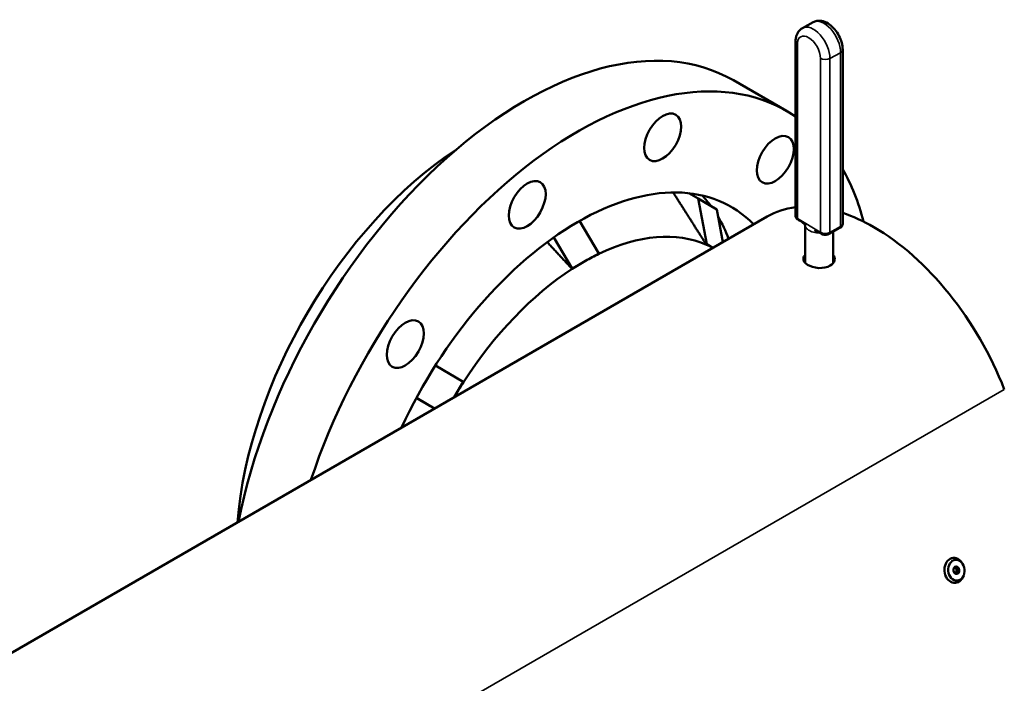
# Model space of a CAD drawing. Header units: millimetres. Extents: x 90 to 4401, y 90 to 14724.
# Tile 22 of 44: x 1005 to 1476, y 1415 to 1733. Entities that reach past the tile are written whole.
import ezdxf

# ---------------------------------------------------------------- set-up
doc = ezdxf.new("R2010")
doc.units = ezdxf.units.MM
doc.header["$LTSCALE"] = 15
doc.layers.add('Etroit visible (ISO)', color=7, linetype='Continuous', lineweight=35)
doc.layers.add('Visible (ISO)', color=7, linetype='Continuous', lineweight=50)

msp = doc.modelspace()

# ---------------------------------------------------------------- linework, layer by layer
at = {"layer": 'Etroit visible (ISO)'}
for p, q in [((1377.01, 1637.62), (1377.01, 1720.86)), ((1392.62, 1714.09), (1397.69, 1716.88)), ((1397.69, 1716.88), (1397.69, 1633.64)), ((1388.02, 1714.16), (1388.02, 1630.92)), ((1392.62, 1630.85), (1392.62, 1714.09)), ((1377.1, 1637.56), (1377.01, 1637.62)), ((1387.93, 1630.98), (1377.1, 1637.56)), ((1388.02, 1630.92), (1387.93, 1630.98)), ((1397.69, 1633.64), (1392.62, 1630.85)), ((768.95, 1147.42), (1476.06, 1555.67))]:
    msp.add_line(p, q, dxfattribs=at)
for centre, major_axis, ratio, start_param, end_param in [((1384.87, 1718.81), (-5.41, 9.87), 0.562161, 3.939645, 6.283185), ((1389.95, 1721.59), (-5.41, 9.87), 0.562161, 3.939645, 6.283185), ((1382.51, 1717.51), (-3.85, 7.02), 0.562161, 3.939645, 7.081237), ((1379.36, 1722.15), (-3.25, 0), 0.57735, 0, 0.759425), ((1395.46, 1718.24), (3.25, 0), 0.57735, 5.471814, 6.283185), ((1390.38, 1715.46), (-3.25, 0), 0.57735, 0.759425, 2.330221), ((1379.36, 1638.91), (-3.25, 0), 0.57735, 0, 0.759425), ((1378.09, 1638.22), (-0.78, -1.28), 0.59215, 5.511116, 6.283185), ((1378.19, 1638.16), (-0.78, -1.28), 0.59215, 5.511116, 6.283185), ((1389.02, 1631.57), (-0.78, -1.28), 0.59215, 5.511116, 6.283185), ((1389.11, 1631.52), (-0.78, -1.28), 0.59215, 5.511116, 6.283185), ((1390.38, 1632.21), (-3.25, 0), 0.57735, 0.759425, 2.330221), ((1391.58, 1631.48), (0.72, -1.32), 0.562161, 0, 0.798052), ((1396.66, 1634.26), (0.72, -1.32), 0.562161, 0, 0.798052), ((1395.46, 1635), (3.25, 0), 0.57735, 5.471814, 6.283185)]:
    msp.add_ellipse(centre, major_axis=major_axis, ratio=ratio, start_param=start_param, end_param=end_param, dxfattribs=at)
msp.add_open_spline([(1380.67, 1634.32), (1380.68, 1634.21), (1380.69, 1634.1), (1380.72, 1634), (1380.85, 1633.39), (1381.21, 1632.84), (1381.83, 1632.31), (1382.38, 1631.84), (1383.16, 1631.43), (1383.96, 1631.15), (1384.88, 1630.84), (1385.82, 1630.66), (1386.94, 1630.62), (1387.19, 1630.61), (1387.45, 1630.61), (1387.71, 1630.61)], degree=3, knots=[0.154167, 0.154167, 0.154167, 0.154167, 0.1928024, 0.1928024, 0.1928024, 0.4260169, 0.4260169, 0.4260169, 0.6294927, 0.6294927, 0.6294927, 0.8602113, 0.8602113, 0.8602113, 0.9122019, 0.9122019, 0.9122019, 0.9122019], dxfattribs=at)
at = {"layer": 'Visible (ISO)'}
for p, q in [((1384.54, 1731.45), (1379.46, 1728.67)), ((1376.11, 1722.15), (1376.11, 1638.91)), ((1398.71, 1635), (1398.71, 1718.24)), ((1371.83, 1688.96), (1346.38, 1703.66)), ((1329.47, 1647.13), (1325.11, 1649.58)), ((1329.47, 1647.13), (1338.38, 1641.77)), ((1333.65, 1625.17), (1329.47, 1647.13)), ((1341.35, 1626.15), (1338.38, 1641.77)), ((1362.59, 1638.42), (655.49, 1230.17)), ((1281.95, 1620.78), (1272.74, 1636.3)), ((1377.31, 1636.94), (1377.41, 1636.88)), ((1380.66, 1634.34), (1380.66, 1616.31)), ((1397.38, 1632.95), (1392.3, 1630.17)), ((1394.16, 1631.18), (1394.16, 1616.07)), ((1269.22, 1613.59), (1260.4, 1628.46)), ((1341.57, 1626.28), (1341.21, 1626.88)), ((1388.24, 1630.29), (1388.33, 1630.24)), ((1333.48, 1624.89), (1333.65, 1625.17)), ((1333.65, 1625.17), (1336.58, 1623.4)), ((1269.22, 1613.59), (1275.59, 1617.19)), ((1275.59, 1617.19), (1281.95, 1620.78)), ((1281.95, 1620.52), (1281.95, 1620.78)), ((1269.22, 1613.32), (1269.22, 1613.59)), ((1217.08, 1559.27), (1203.73, 1567.11)), ((1212.77, 1551.92), (1217.08, 1559.27)), ((1217.24, 1559.18), (1217.08, 1559.27)), ((1203.33, 1546.47), (1194.64, 1551.57)), ((1452.41, 1470.47), (1453.27, 1469.71)), ((1455.99, 1472.33), (1455.59, 1472.89)), ((1453.19, 1467.93), (1452.58, 1467.57)), ((1453.27, 1469.71), (1453.19, 1467.93)), ((1454.29, 1468.03), (1453.19, 1467.93)), ((1454.37, 1469.8), (1453.27, 1469.71)), ((1456.53, 1466.38), (1456.23, 1465.75))]:
    msp.add_line(p, q, dxfattribs=at)
for centre, major_axis, ratio, start_param, end_param in [((1246.38, 1530.45), (100, 173.21), 0.57735, 0, 2.103237), ((1271.83, 1515.76), (100, 173.21), 0.57735, 6.239411, 8.19459), ((1221.63, 1544.74), (-80, -138.56), 0.57735, 3.99642, 5.403563), ((1271.83, 1515.76), (100, 173.21), 0.57735, 5.753243, 5.95536), ((1271.83, 1515.76), (73.5, 127.31), 0.57735, 6.123159, 8.014008), ((1246.38, 1530.45), (73.5, 127.31), 0.57735, 6.033839, 6.109139), ((1413.59, 1550.09), (-51, 88.33), 0.57735, 6.04426, 6.283185), ((1413.59, 1550.09), (51, -88.33), 0.57735, 2.356194, 2.564123), ((1246.38, 1530.45), (73.5, 127.31), 0.57735, 5.845237, 5.968374), ((1274.66, 1514.12), (62.79, 108.75), 0.57735, 0.061297, 0.703231), ((1413.59, 1550.09), (51, -88.33), 0.57735, 1.308997, 2.356194), ((1274.66, 1514.12), (62.79, 108.75), 0.57735, 0.014277, 0.061297), ((1274.66, 1514.12), (-62.79, -108.75), 0.57735, 3.916556, 3.988287), ((1274.66, 1514.12), (-62.79, -108.75), 0.57735, 3.844824, 3.916556), ((1274.66, 1514.12), (-62.79, -108.75), 0.57735, 3.988287, 4.630222), ((1274.66, 1514.12), (-62.79, -108.75), 0.57735, 4.630222, 4.698112), ((1452.13, 1468.99), (0.53, -5.98), 0.788675, 2.211381, 7.213397), ((1452.01, 1468.97), (-0.13, 1.49), 0.788675, 3.487886, 5.918978)]:
    msp.add_ellipse(centre, major_axis=major_axis, ratio=ratio, start_param=start_param, end_param=end_param, dxfattribs=at)
for centre, major_axis, ratio in [((1312.51, 1676.35), (-6.25, -10.83), 0.57735), ((1366.43, 1665.63), (-6.25, -10.83), 0.57735), ((1247.69, 1644.04), (-6.25, -10.83), 0.57735), ((1189.34, 1577.36), (-6.25, -10.83), 0.57735), ((1453.11, 1469.07), (-0.44, 4.98), 0.788675), ((1453.11, 1469.07), (-0.16, 1.79), 0.788675)]:
    msp.add_ellipse(centre, major_axis=major_axis, ratio=ratio, dxfattribs=at)
for points, knots in [([(1398.71, 1718.24), (1398.71, 1719.37), (1398.53, 1720.53), (1397.91, 1722.81), (1397.46, 1723.94), (1396.35, 1726.07), (1395.68, 1727.08), (1394.17, 1728.9), (1393.33, 1729.71), (1391.47, 1731.07), (1390.45, 1731.6), (1388.39, 1732.17), (1387.37, 1732.27), (1385.72, 1731.97), (1385.1, 1731.76), (1384.54, 1731.45)], [4.712389, 4.712389, 4.712389, 4.712389, 5.080235, 5.080235, 5.450598, 5.450598, 5.81548, 5.81548, 6.184217, 6.184217, 6.556026, 6.556026, 6.868033, 6.868033, 7.05593, 7.05593, 7.05593, 7.05593]), ([(1376.11, 1722.15), (1376.11, 1722.65), (1376.15, 1723.14), (1376.29, 1724.11), (1376.4, 1724.6), (1376.72, 1725.54), (1376.93, 1726.01), (1377.46, 1726.9), (1377.78, 1727.32), (1378.54, 1728.08), (1378.98, 1728.41), (1379.46, 1728.67)], [4.712389, 4.712389, 4.712389, 4.712389, 4.8719994, 4.8719994, 5.0316097, 5.0316097, 5.1912201, 5.1912201, 5.3508305, 5.3508305, 5.5104409, 5.5104409, 5.5104409, 5.5104409]), ([(1376.11, 1638.91), (1376.11, 1638.73), (1376.14, 1638.55), (1376.23, 1638.2), (1376.29, 1638.04), (1376.45, 1637.75), (1376.55, 1637.62), (1376.75, 1637.38), (1376.86, 1637.28), (1377.08, 1637.09), (1377.2, 1637.01), (1377.31, 1636.94)], [3.9269908, 3.9269908, 3.9269908, 3.9269908, 4.0788758, 4.0788758, 4.2307607, 4.2307607, 4.3826457, 4.3826457, 4.5345306, 4.5345306, 4.6864156, 4.6864156, 4.6864156, 4.6864156]), ([(1380.78, 1634.36), (1380.78, 1634.36), (1380.78, 1634.36), (1380.78, 1634.36), (1380.78, 1634.36), (1380.78, 1634.36), (1380.78, 1634.37), (1380.77, 1634.37), (1380.77, 1634.37), (1380.77, 1634.37), (1380.77, 1634.38), (1380.76, 1634.38), (1380.76, 1634.38), (1380.75, 1634.39), (1380.74, 1634.4), (1380.71, 1634.43), (1380.69, 1634.45), (1380.62, 1634.51), (1380.58, 1634.54), (1380.43, 1634.67), (1380.33, 1634.76), (1379.93, 1635.12), (1379.62, 1635.39), (1378.64, 1636.13), (1378.02, 1636.51), (1377.41, 1636.88)], [0.2905381, 0.2905381, 0.2905381, 0.2905381, 0.29067, 0.29067, 0.2918925, 0.2918925, 0.29312, 0.29312, 0.294358, 0.294358, 0.2955996, 0.2955996, 0.2968307, 0.2968307, 0.2992999, 0.2992999, 0.3092405, 0.3092405, 0.3288045, 0.3288045, 0.3784678, 0.3784678, 0.5276325, 0.5276325, 0.7932162, 0.7932162, 0.7932162, 0.7932162]), ([(1380.68, 1634.25), (1380.68, 1634.25), (1380.68, 1634.25), (1380.68, 1634.25), (1380.68, 1634.26), (1380.68, 1634.27), (1380.68, 1634.27), (1380.67, 1634.3), (1380.66, 1634.33), (1380.65, 1634.38), (1380.64, 1634.41), (1380.62, 1634.46), (1380.61, 1634.49), (1380.6, 1634.52)], [0.09116088, 0.09116088, 0.09116088, 0.09116088, 0.09617336, 0.09617336, 0.10107271, 0.10107271, 0.1059847, 0.1059847, 0.11595011, 0.11595011, 0.1257162, 0.1257162, 0.137474, 0.137474, 0.137474, 0.137474]), ([(1388.24, 1630.29), (1387.65, 1630.65), (1387.16, 1630.96), (1386.46, 1631.27), (1386.3, 1631.34), (1385.97, 1631.47), (1385.82, 1631.54), (1385.61, 1631.62), (1385.55, 1631.64), (1385.49, 1631.67), (1385.47, 1631.67), (1385.46, 1631.68), (1385.45, 1631.68), (1385.45, 1631.68), (1385.45, 1631.68), (1385.45, 1631.68), (1385.45, 1631.68), (1385.45, 1631.68)], [0, 0, 0, 0, 0.2568798, 0.2568798, 0.3236251, 0.3236251, 0.3850849, 0.3850849, 0.4081602, 0.4081602, 0.4147414, 0.4147414, 0.4179533, 0.4179533, 0.4187524, 0.4187524, 0.4191347, 0.4191347, 0.4191347, 0.4191347]), ([(1397.38, 1632.95), (1397.51, 1633.02), (1397.64, 1633.1), (1397.88, 1633.28), (1398, 1633.39), (1398.22, 1633.63), (1398.32, 1633.77), (1398.5, 1634.07), (1398.57, 1634.24), (1398.68, 1634.61), (1398.71, 1634.8), (1398.71, 1635)], [6.2572119, 6.2572119, 6.2572119, 6.2572119, 6.4194862, 6.4194862, 6.5817605, 6.5817605, 6.7440349, 6.7440349, 6.9063092, 6.9063092, 7.0685835, 7.0685835, 7.0685835, 7.0685835]), ([(1388.33, 1630.24), (1388.58, 1630.09), (1388.83, 1629.98), (1389.36, 1629.81), (1389.63, 1629.76), (1390.17, 1629.7), (1390.45, 1629.7), (1390.99, 1629.74), (1391.27, 1629.78), (1391.8, 1629.93), (1392.06, 1630.03), (1392.3, 1630.17)], [4.686416, 4.686416, 4.686416, 4.686416, 5.000575, 5.000575, 5.314734, 5.314734, 5.628893, 5.628893, 5.943053, 5.943053, 6.257212, 6.257212, 6.257212, 6.257212]), ([(1392.75, 1614.92), (1391.31, 1614.09), (1389.26, 1613.68), (1387.22, 1613.78), (1385.19, 1613.89), (1383.2, 1614.47), (1381.83, 1615.34), (1380.46, 1616.21), (1379.74, 1617.34), (1379.87, 1618.45), (1379.94, 1618.99), (1380.22, 1619.53), (1380.67, 1620.03)], [-3.141593, -3.141593, -3.141593, -3.141593, -2.327561, -2.327561, -2.327561, -1.520994, -1.520994, -1.520994, -0.713504, -0.713504, -0.713504, -0.314956, -0.314956, -0.314956, -0.314956]), ([(1394.15, 1620.1), (1394.83, 1619.27), (1395.08, 1618.3), (1394.84, 1617.37), (1394.6, 1616.43), (1393.86, 1615.56), (1392.75, 1614.92)], [1.903322, 1.903322, 1.903322, 1.903322, 2.516888, 2.516888, 2.516888, 3.141593, 3.141593, 3.141593, 3.141593])]:
    msp.add_open_spline(points, degree=3, knots=knots, dxfattribs=at)
for points, weights in [([(1333.48, 1624.89), (1325.93, 1636.77), (1317.54, 1649.95)], [1, 1.00164379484, 1.00059646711]), ([(1269.22, 1613.32), (1263.41, 1619.57), (1257.25, 1626.18)], [1, 1.00088468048, 1.00098986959]), ([(1203.31, 1546.46), (1199.03, 1548.96), (1194.62, 1551.53)], [1.00048106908, 1.00083552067, 1.00094974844]), ([(1451.92, 1470.12), (1452.28, 1470.46), (1453.19, 1470.85)], [1.00305832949, 1.15823199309, 1.00305832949]), ([(1453.19, 1470.85), (1453.51, 1470.3), (1454.37, 1469.8)], [1.00305832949, 1.15823199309, 1.00305832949]), ([(1451.84, 1468.34), (1451.61, 1469.21), (1451.92, 1470.12)], [1.00305832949, 1.15823199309, 1.00305832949]), ([(1453.02, 1467.29), (1452.16, 1467.79), (1451.84, 1468.34)], [1.00305832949, 1.15823199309, 1.00305832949]), ([(1454.29, 1468.03), (1453.38, 1467.64), (1453.02, 1467.29)], [1.00305832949, 1.15823199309, 1.00305832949]), ([(1454.37, 1469.8), (1454.05, 1468.89), (1454.29, 1468.03)], [1.00305832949, 1.15823199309, 1.00305832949])]:
    msp.add_rational_spline(points, weights, degree=2, dxfattribs=at)
for points in [[(1380.66, 1618.23), (1380.39, 1617.9), (1380.19, 1617.56), (1380.07, 1617.22)], [(1394.78, 1617.18), (1394.68, 1617.62), (1394.46, 1618.05), (1394.15, 1618.44)]]:
    msp.add_open_spline(points, degree=3, dxfattribs=at)

doc.saveas('drawing.dxf')
